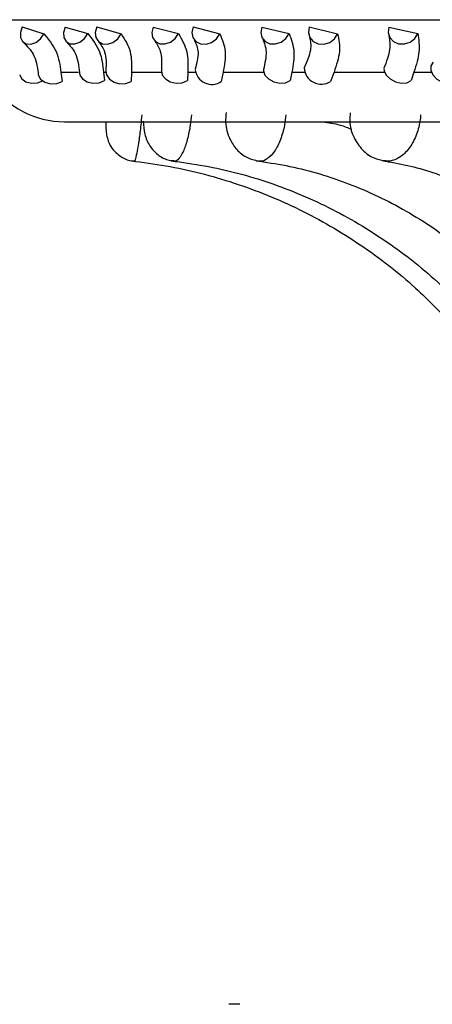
# Model space of a CAD drawing. Header units: millimetres. Extents: x 65 to 121, y 64 to 185.
# Tile 125 of 175: x 97.45 to 98.115, y 128.211 to 129.799. Entities that reach past the tile are written whole.
import ezdxf

# ---------------------------------------------------------------- set-up
doc = ezdxf.new("R2010")
doc.units = ezdxf.units.MM
doc.styles.add('SLDTEXTSTYLE0', font='TXT', dxfattribs={"width": 0.75})
doc.dimstyles.new('SLDDIMSTYLE0', dxfattribs={"dimtxt": 3.5, "dimasz": 3.302, "dimexe": 0, "dimexo": 0.0625, "dimgap": 0.875, "dimtad": 1, "dimdec": 0, "dimlfac": 20, "dimrnd": 1e-09, "dimzin": 12, "dimdsep": 46, "dimtxsty": 'SLDTEXTSTYLE0', "dimsah": 1, "dimcen": 0.09, "dimadec": 0, "dimazin": 3, "dimtfac": 1, "dimtdec": 0, "dimtofl": 0, "dimtmove": 0, "dimatfit": 3, "dimfxl": 0, "dimfrac": 2, "dimtolj": 1, "dimtzin": 12, "dimarcsym": 0})
doc.dimstyles.new('SLDDIMSTYLE1', dxfattribs={"dimtxt": 3.5, "dimasz": 3.302, "dimexe": 0, "dimexo": 0.0625, "dimgap": 0.875, "dimtad": 1, "dimdec": 0, "dimlfac": 20, "dimrnd": 1e-09, "dimzin": 12, "dimdsep": 46, "dimtxsty": 'SLDTEXTSTYLE0', "dimsah": 1, "dimcen": 0.09, "dimadec": 0, "dimazin": 3, "dimtfac": 1, "dimtdec": 0, "dimtmove": 0, "dimatfit": 0, "dimfxl": 0, "dimfrac": 2, "dimtolj": 1, "dimtzin": 12, "dimarcsym": 0})

# ---------------------------------------------------------------- blocks, each defined once
blk = doc.blocks.new('_D')
at = {"color": 7, "linetype": 'Continuous', "lineweight": 18}
for p, q in [((87.9732, 185.0116), (121.2937, 185.0116)), ((120.2937, 185.0116), (120.2937, 118.6561)), ((85.3725, 118.6561), (121.2937, 118.6561))]:
    blk.add_line(p, q, dxfattribs=at)
for points in [[(120.2937, 185.0116), (119.7857, 181.7096), (120.8017, 181.7096)], [(120.2937, 118.6561), (120.8017, 121.9581), (119.7857, 121.9581)]]:
    blk.add_solid(points, dxfattribs=at)
at = {"color": 7, "linetype": 'Continuous', "lineweight": 18, "insert": (115.782, 153.7638), "char_height": 3.5, "attachment_point": 1, "rotation": 90, "style": 'SLDTEXTSTYLE0'}
blk.add_mtext('1327', dxfattribs=at)
blk = doc.blocks.new('_D_1')
at = {"color": 7, "linetype": 'Continuous', "lineweight": 18}
for p, q in [((86.2605, 139.3984), (111.3595, 139.3984)), ((110.3595, 139.3984), (110.3595, 118.6561)), ((85.3725, 118.6561), (111.3595, 118.6561))]:
    blk.add_line(p, q, dxfattribs=at)
for points in [[(110.3595, 139.3984), (109.8515, 136.0964), (110.8675, 136.0964)], [(110.3595, 118.6561), (110.8675, 121.9581), (109.8515, 121.9581)]]:
    blk.add_solid(points, dxfattribs=at)
at = {"color": 7, "linetype": 'Continuous', "lineweight": 18, "insert": (105.8477, 126.8513), "char_height": 3.5, "attachment_point": 1, "rotation": 90, "style": 'SLDTEXTSTYLE0'}
blk.add_mtext('415', dxfattribs=at)

msp = doc.modelspace()

# ---------------------------------------------------------------- linework, layer by layer
at = {"color": 1, "linetype": 'Continuous', "lineweight": 25}
msp.add_line((97.28205, 129.79895), (99.74412, 129.79895), dxfattribs=at)
at = {"color": 7, "linetype": 'Continuous', "lineweight": 25}
for p, q in [((97.45422, 129.78721), (97.48921, 129.77593)), ((97.52365, 129.78677), (97.56019, 129.77652)), ((97.57439, 129.78721), (97.61375, 129.77593)), ((97.66529, 129.78677), (97.70601, 129.77652)), ((97.72955, 129.78721), (97.77252, 129.77593)), ((97.84016, 129.78677), (97.88426, 129.77652)), ((97.91667, 129.78721), (97.96241, 129.77593)), ((98.04483, 129.78677), (98.09146, 129.77652)), ((97.51646, 129.71454), (97.54514, 129.71454)), ((97.51646, 129.71454), (97.51884, 129.69915)), ((97.58511, 129.71454), (97.589, 129.71454)), ((97.58511, 129.71454), (97.58674, 129.70063)), ((97.63023, 129.71454), (97.62991, 129.69915)), ((97.63023, 129.71454), (97.67845, 129.71454)), ((97.72084, 129.71454), (97.72036, 129.70063)), ((97.72084, 129.71454), (97.73305, 129.71454)), ((97.7779, 129.71454), (97.77489, 129.69915)), ((97.7779, 129.71454), (97.84331, 129.71454)), ((97.8887, 129.71454), (97.88612, 129.70063)), ((97.8887, 129.71454), (97.909, 129.71454)), ((97.95659, 129.71454), (97.95094, 129.69915)), ((97.95659, 129.71454), (98.03791, 129.71454)), ((98.08543, 129.71454), (98.0808, 129.70063)), ((98.08543, 129.71454), (98.11342, 129.71454)), ((97.52224, 129.63438), (101.22138, 129.63438)), ((97.80498, 128.21105), (97.7873, 128.21105))]:
    msp.add_line(p, q, dxfattribs=at)
at = {"color": 7, "linetype": 'Continuous', "lineweight": 25, "flags": 128}
for points in [[(97.45422, 129.78721), (97.45133, 129.77852), (97.45152, 129.77033), (97.45474, 129.76386), (97.46053, 129.7601), (97.46801, 129.75959), (97.47607, 129.76241), (97.4835, 129.76815), (97.48921, 129.77593)], [(97.52365, 129.78677), (97.52095, 129.77809), (97.52143, 129.76999), (97.52499, 129.76368), (97.53111, 129.7601), (97.53887, 129.75979), (97.54711, 129.76279), (97.55459, 129.76867), (97.56019, 129.77652)], [(97.57439, 129.78721), (97.57196, 129.77852), (97.57285, 129.77033), (97.57694, 129.76386), (97.58361, 129.7601), (97.59186, 129.75959), (97.60047, 129.76241), (97.60815, 129.76815), (97.61375, 129.77593)], [(97.66529, 129.78677), (97.6631, 129.77809), (97.6643, 129.76999), (97.66872, 129.76368), (97.6757, 129.7601), (97.68418, 129.75979), (97.69291, 129.76279), (97.70057, 129.76867), (97.70601, 129.77652)], [(97.72955, 129.78721), (97.72762, 129.77852), (97.7292, 129.77033), (97.73407, 129.76386), (97.74149, 129.7601), (97.75036, 129.75959), (97.75936, 129.76241), (97.76713, 129.76815), (97.77252, 129.77593)], [(97.84016, 129.78677), (97.8385, 129.77809), (97.8404, 129.76999), (97.8456, 129.76368), (97.85329, 129.7601), (97.86235, 129.75979), (97.8714, 129.76279), (97.87908, 129.76867), (97.88426, 129.77652)], [(97.91667, 129.78721), (97.91527, 129.77852), (97.91752, 129.77033), (97.92308, 129.76386), (97.93111, 129.7601), (97.94042, 129.75959), (97.94962, 129.76241), (97.95734, 129.76815), (97.96241, 129.77593)], [(98.04483, 129.78677), (98.04374, 129.77809), (98.04632, 129.76999), (98.05218, 129.76368), (98.06045, 129.7601), (98.06989, 129.75979), (98.07908, 129.76279), (98.08665, 129.76867), (98.09146, 129.77652)], [(98.11639, 129.7302), (98.11268, 129.72468), (98.11248, 129.71759), (98.11581, 129.71003), (98.12217, 129.70317), (98.13056, 129.69806), (98.1397, 129.6955), (98.14817, 129.69589), (98.15465, 129.69915)], [(97.45019, 129.70995), (97.45025, 129.70965), (97.45357, 129.70338), (97.46016, 129.69883), (97.469, 129.69671), (97.47874, 129.69734), (97.48717, 129.70027)], [(97.47968, 129.71275), (97.48013, 129.71003), (97.48392, 129.70317), (97.49091, 129.69806), (97.50001, 129.6955), (97.50983, 129.69589), (97.51884, 129.69915)], [(97.54655, 129.71342), (97.5473, 129.70965), (97.55153, 129.70338), (97.55884, 129.69883), (97.56812, 129.69671), (97.57792, 129.69734), (97.58674, 129.70063)], [(97.58902, 129.7167), (97.59, 129.71003), (97.59458, 129.70317), (97.60214, 129.69806), (97.61153, 129.6955), (97.62129, 129.69589), (97.62991, 129.69915)], [(97.67841, 129.71654), (97.67985, 129.70965), (97.68491, 129.70338), (97.69282, 129.69883), (97.70234, 129.69671), (97.71202, 129.69734), (97.72036, 129.70063)], [(97.843, 129.71851), (97.84299, 129.71668), (97.84534, 129.70965), (97.85114, 129.70338), (97.85947, 129.69883), (97.86906, 129.69671), (97.87843, 129.69734), (97.88612, 129.70063)], [(98.03708, 129.72026), (98.03731, 129.71668), (98.04054, 129.70965), (98.04696, 129.70338), (98.05556, 129.69883), (98.06503, 129.69671), (98.0739, 129.69734), (98.0808, 129.70063)]]:
    msp.add_lwpolyline(points, dxfattribs=at)
at = {"color": 7, "linetype": 'Continuous', "lineweight": 25}
for centre, radius, start, end in [((97.75984, 129.7217), 0.02711, 186.13787, 303.71166), ((97.9362, 129.72267), 0.02776, 183.17264, 302.06946), ((97.52224, 129.77847), 0.1441, 214.51318, 270)]:
    msp.add_arc(centre, radius, start, end, dxfattribs=at)
for points, knots in [([(97.48921, 129.77593), (97.4967, 129.76677), (97.51182, 129.7483), (97.51491, 129.72585), (97.51646, 129.71454)], [0, 0, 0, 0, 0.4960088, 1, 1, 1, 1]), ([(97.56019, 129.77652), (97.56737, 129.76716), (97.5813, 129.74898), (97.58387, 129.72579), (97.58511, 129.71454)], [0, 0, 0, 0, 0.5150504, 1, 1, 1, 1]), ([(97.61375, 129.77593), (97.61948, 129.76677), (97.63102, 129.7483), (97.6305, 129.72585), (97.63023, 129.71454)], [0, 0, 0, 0, 0.4960083, 1, 1, 1, 1]), ([(97.70601, 129.77652), (97.71141, 129.76716), (97.72189, 129.74898), (97.72118, 129.72579), (97.72084, 129.71454)], [0, 0, 0, 0, 0.5150491, 1, 1, 1, 1]), ([(97.77252, 129.77593), (97.77636, 129.76677), (97.78411, 129.7483), (97.77998, 129.72585), (97.7779, 129.71454)], [0, 0, 0, 0, 0.4960042, 1, 1, 1, 1]), ([(97.88426, 129.77652), (97.88777, 129.76716), (97.8946, 129.74898), (97.89063, 129.72579), (97.8887, 129.71454)], [0, 0, 0, 0, 0.515049, 1, 1, 1, 1]), ([(97.91712, 129.77112), (97.91847, 129.76448), (97.92124, 129.75082), (97.91281, 129.73118), (97.90848, 129.72109)], [0, 0, 0, 0, 0.4863727, 1, 1, 1, 1]), ([(97.96241, 129.77593), (97.9643, 129.76677), (97.9681, 129.7483), (97.96044, 129.72585), (97.95659, 129.71454)], [0, 0, 0, 0, 0.4960059, 1, 1, 1, 1]), ([(98.04501, 129.77268), (98.0462, 129.7659), (98.04864, 129.75202), (98.04101, 129.73118), (98.0371, 129.72052)], [0, 0, 0, 0, 0.4881519, 1, 1, 1, 1]), ([(98.09146, 129.77652), (98.09302, 129.76716), (98.09606, 129.74898), (98.0889, 129.72579), (98.08543, 129.71454)], [0, 0, 0, 0, 0.5150474, 1, 1, 1, 1]), ([(97.45642, 129.76228), (97.46229, 129.75623), (97.47599, 129.74213), (97.47833, 129.72359), (97.47966, 129.713)], [0, 0, 0, 0, 0.4283554, 1, 1, 1, 1]), ([(97.52584, 129.76288), (97.531, 129.75721), (97.54304, 129.74399), (97.54527, 129.7247), (97.54654, 129.71368)], [0, 0, 0, 0, 0.428836, 1, 1, 1, 1]), ([(97.57698, 129.76382), (97.58095, 129.75854), (97.59021, 129.74619), (97.58945, 129.72732), (97.58901, 129.71653)], [0, 0, 0, 0, 0.4283527, 1, 1, 1, 1]), ([(97.66771, 129.76464), (97.67121, 129.75959), (97.67937, 129.74782), (97.67876, 129.72794), (97.67841, 129.71659)], [0, 0, 0, 0, 0.428964, 1, 1, 1, 1]), ([(97.7315, 129.7665), (97.73431, 129.76014), (97.7401, 129.74708), (97.73536, 129.72863), (97.73293, 129.71916)], [0, 0, 0, 0, 0.4870926, 1, 1, 1, 1]), ([(97.84162, 129.7679), (97.8442, 129.76156), (97.8495, 129.74856), (97.84522, 129.72889), (97.84303, 129.71882)], [0, 0, 0, 0, 0.4880121, 1, 1, 1, 1]), ([(97.7827, 129.64927), (97.78223, 129.644), (97.78088, 129.62916), (97.78691, 129.60809), (97.7991, 129.58885), (97.81529, 129.57562), (97.82849, 129.57252), (97.83504, 129.57098)], [0, 0, 0, 0, 0.1477626, 0.4164173, 0.6154963, 0.8091411, 1, 1, 1, 1]), ([(97.98273, 129.64888), (97.98224, 129.64455), (97.98068, 129.63093), (97.98733, 129.60934), (98.00119, 129.58867), (98.01897, 129.57527), (98.03218, 129.57284), (98.03787, 129.5718)], [0, 0, 0, 0, 0.1218868, 0.3836647, 0.617722, 0.8353845, 1, 1, 1, 1]), ([(97.58911, 129.63438), (97.58909, 129.63372), (97.58893, 129.62847), (97.58914, 129.62201), (97.59003, 129.61271), (97.59298, 129.60146), (97.6004, 129.58807), (97.61394, 129.57679), (97.62663, 129.57088), (97.63345, 129.57113), (97.63431, 129.57116)], [0, 0, 0, 0, 0.0222142, 0.1783399, 0.2836335, 0.3990956, 0.5663377, 0.7768815, 0.9719214, 1, 1, 1, 1]), ([(97.64923, 129.63519), (97.64976, 129.6282), (97.65082, 129.61413), (97.65847, 129.59562), (97.67168, 129.581), (97.68574, 129.57263), (97.69528, 129.57191), (97.69864, 129.57166)], [0, 0, 0, 0, 0.2384781, 0.4798002, 0.6863933, 0.8893064, 1, 1, 1, 1]), ([(97.93818, 129.63438), (97.94765, 129.63303), (97.96376, 129.63073), (97.97909, 129.6247), (97.98541, 129.62221)], [0, 0, 0, 0, 0.587282, 1, 1, 1, 1]), ([(97.62949, 129.57129), (97.64831, 129.56886), (97.70458, 129.5616), (97.79647, 129.5379), (97.90183, 129.49525), (98.00007, 129.43798), (98.08275, 129.37405), (98.12857, 129.32609), (98.14822, 129.30551)], [0, 0, 0, 0, 0.0956096, 0.2858566, 0.4762179, 0.666571, 0.8569165, 1, 1, 1, 1]), ([(97.69396, 129.57133), (97.71194, 129.56891), (97.76585, 129.56168), (97.85395, 129.53806), (97.95507, 129.49546), (98.04935, 129.43823), (98.12845, 129.37454), (98.17225, 129.32688), (98.1909, 129.30658)], [0, 0, 0, 0, 0.09554736, 0.28634133, 0.47720308, 0.66795577, 0.85856633, 1, 1, 1, 1]), ([(97.83096, 129.57141), (97.84716, 129.56904), (97.89601, 129.5619), (97.97599, 129.53847), (98.06802, 129.49602), (98.15387, 129.43893), (98.22543, 129.37578), (98.26502, 129.32875), (98.28163, 129.30902)], [0, 0, 0, 0, 0.09539935, 0.28759685, 0.47962785, 0.67112858, 0.8620427, 1, 1, 1, 1]), ([(98.03427, 129.5716), (98.04777, 129.56932), (98.08894, 129.56236), (98.15666, 129.53937), (98.23508, 129.49728), (98.30831, 129.44057), (98.36898, 129.3783), (98.40256, 129.33216), (98.4164, 129.31315)], [0, 0, 0, 0, 0.0951641, 0.2902613, 0.4841499, 0.6761323, 0.8665122, 1, 1, 1, 1])]:
    msp.add_open_spline(points, degree=3, knots=knots, dxfattribs=at)
at = {"color": 1, "linetype": 'Continuous', "lineweight": 25}
for points, knots in [([(97.64695, 129.64562), (97.6464, 129.64001), (97.64504, 129.62603), (97.6424, 129.60503), (97.63933, 129.58586), (97.63655, 129.574), (97.63487, 129.56987), (97.63433, 129.5708), (97.63432, 129.57082)], [0, 0, 0, 0, 0.1427852, 0.3559958, 0.5689566, 0.7818607, 0.9948318, 1, 1, 1, 1]), ([(97.72701, 129.64562), (97.7264, 129.64001), (97.7249, 129.62603), (97.72048, 129.60503), (97.71399, 129.58588), (97.70662, 129.57394), (97.70128, 129.56986), (97.69881, 129.57092), (97.69859, 129.57101)], [0, 0, 0, 0, 0.140611, 0.3505715, 0.5602914, 0.7699452, 0.9796765, 1, 1, 1, 1]), ([(97.87895, 129.64562), (97.87832, 129.64001), (97.87674, 129.62603), (97.87072, 129.60502), (97.86109, 129.58589), (97.84948, 129.57388), (97.8404, 129.56984), (97.83585, 129.57105), (97.83516, 129.57123)], [0, 0, 0, 0, 0.1382253, 0.3446276, 0.5507902, 0.7568952, 0.9630653, 1, 1, 1, 1]), ([(98.09614, 129.64562), (98.09551, 129.64001), (98.09393, 129.62603), (98.08657, 129.60502), (98.07423, 129.58591), (98.05886, 129.57382), (98.04609, 129.5698), (98.03929, 129.57119), (98.03779, 129.5715)], [0, 0, 0, 0, 0.135347, 0.3374496, 0.5393165, 0.7411287, 0.9430047, 1, 1, 1, 1])]:
    msp.add_open_spline(points, degree=3, knots=knots, dxfattribs=at)

# ---------------------------------------------------------------- dimensions: what is measured, and where the dimension line sits
at = {"color": 7, "linetype": 'Continuous', "lineweight": 18}
for base, p1, dimstyle, picture, middle in [((120.2937, 118.65612), (86.97315, 185.01157), 'SLDDIMSTYLE0', '_D', (120.2937, 158.93601)), ((110.35947, 118.65612), (85.2605, 139.39842), 'SLDDIMSTYLE1', '_D_1', (110.35947, 130.73047))]:
    dim = msp.add_linear_dim(base=base, p1=p1, p2=(84.37246, 118.65612), angle=90, dimstyle=dimstyle, dxfattribs=at)
    dim.commit()
    dim.dimension.update_dxf_attribs({"geometry": picture, "text_midpoint": middle, "dimtype": 160})

doc.saveas('drawing.dxf')
